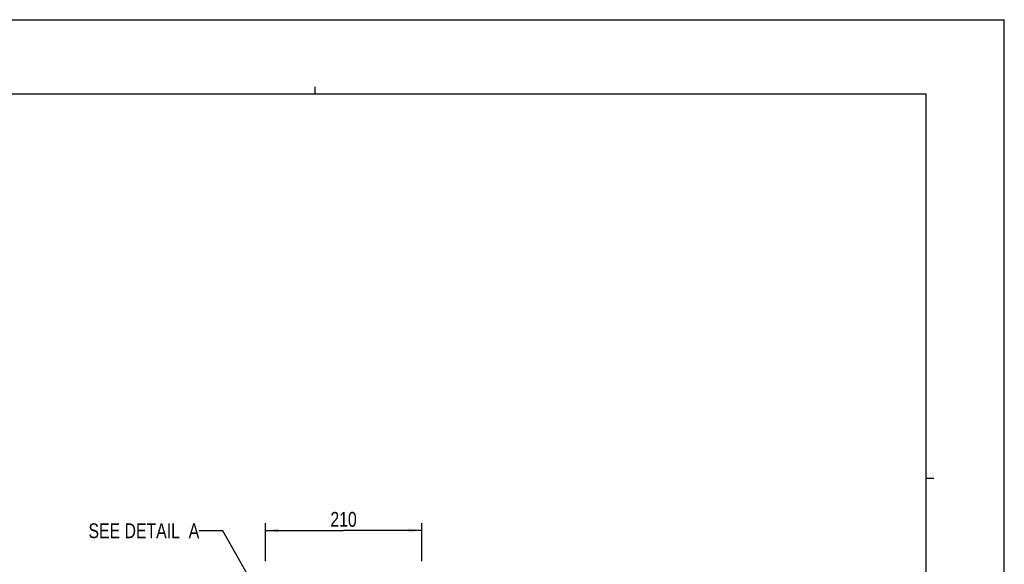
# Model space of a CAD drawing. Header units: inches. Extents: x 0 to 117, y 0 to 83.
# Tile 64 of 64: x 65 to 117, y 54 to 83. Entities that reach past the tile are written whole.
import ezdxf

# ---------------------------------------------------------------- set-up
doc = ezdxf.new("R2010")
doc.units = ezdxf.units.IN
doc.header["$LTSCALE"] = 6.431102
doc.header["$MEASUREMENT"] = 0
doc.layers.get('0').update_dxf_attribs({"linetype": 'CONTINUOUS'})
doc.styles.get("Standard").update_dxf_attribs({"font": 'txt', "width": 0.8})
doc.dimstyles.new('DIMSTYLE_2', dxfattribs={"dimtxt": 0.78125, "dimasz": 0.7, "dimexe": 0.18, "dimexo": 0.0625, "dimgap": 0.09, "dimtad": 1, "dimdec": 0, "dimzin": 4, "dimdsep": 46, "dimtxsty": 'STANDARD', "dimblk": '_FILLED', "dimblk1": '_FILLED', "dimblk2": '_FILLED', "dimcen": 0.09, "dimadec": 0, "dimazin": 0, "dimtfac": 1, "dimtdec": 0, "dimtofl": 0, "dimtmove": 0, "dimatfit": 3, "dimldrblk": '_FILLED', "dimfxl": 1, "dimtolj": 1, "dimtzin": 4, "dimarcsym": 0})
doc.dimstyles.get("Standard").update_dxf_attribs({"dimtxt": 0.78125, "dimasz": 0.14, "dimexe": 0.18, "dimexo": 0.0625, "dimgap": 0.09, "dimtad": 1, "dimdec": 3, "dimzin": 4, "dimdsep": 46, "dimtxsty": 'STANDARD', "dimblk": '_FILLED', "dimblk1": '_FILLED', "dimblk2": '_FILLED', "dimcen": 0.09, "dimadec": 0, "dimazin": 0, "dimtp": 0.001, "dimtm": 0.001, "dimtfac": 1, "dimtdec": 3, "dimtofl": 0, "dimtmove": 0, "dimatfit": 3, "dimldrblk": '_FILLED', "dimfxl": 1, "dimtolj": 1, "dimtzin": 4, "dimarcsym": 0})

# ---------------------------------------------------------------- blocks, each defined once
blk = doc.blocks.new('_FILLED')
at = {"color": 0, "linetype": 'BYBLOCK'}
blk.add_solid([(0, 0), (-1, 0.143), (-1, -0.143)], dxfattribs=at)
blk = doc.blocks.new('*D11')
at = {"color": 7, "linetype": 'CONTINUOUS'}
for p, q in [((77.872, 54.064), (77.872, 56.073)), ((77.872, 55.698), (82.006, 55.698)), ((86.139, 55.698), (82.006, 55.698)), ((86.139, 54.064), (86.139, 56.073))]:
    blk.add_line(p, q, dxfattribs=at)
at = {"color": 7, "linetype": 'CONTINUOUS', "xscale": 0.7, "yscale": 0.7, "zscale": 0.7, "rotation": 180}
blk.add_blockref('_FILLED', (77.872, 55.698), dxfattribs=at)
at = {"color": 7, "linetype": 'CONTINUOUS', "xscale": 0.7, "yscale": 0.7, "zscale": 0.7}
blk.add_blockref('_FILLED', (86.139, 55.698), dxfattribs=at)
at = {"color": 7, "linetype": 'CONTINUOUS', "insert": (82.006, 56.674), "char_height": 0.7812, "width": 1.875, "attachment_point": 2, "line_spacing_factor": 0.9}
blk.add_mtext('210', dxfattribs=at)

msp = doc.modelspace()

# ---------------------------------------------------------------- linework, layer by layer
at = {"color": 7, "linetype": 'CONTINUOUS'}
for p, q in [((0, 82.677), (116.929, 82.677)), ((116.929, 0), (116.929, 82.677)), ((80.512, 78.74), (80.512, 79.134)), ((112.795, 78.74), (4.134, 78.74)), ((112.795, 3.937), (112.795, 78.74)), ((112.795, 58.465), (113.209, 58.465))]:
    msp.add_line(p, q, dxfattribs=at)

# ---------------------------------------------------------------- texts
at = {"color": 7, "linetype": 'CONTINUOUS', "insert": (74.378, 56.069), "char_height": 0.78125, "width": 8.125, "attachment_point": 3, "line_spacing_factor": 0.9}
msp.add_mtext('SEE DETAIL  A', dxfattribs=at)

# ---------------------------------------------------------------- dimensions: what is measured, and where the dimension line sits
at = {"color": 7, "linetype": 'CONTINUOUS'}
dim = msp.add_linear_dim(base=(86.139, 55.698), p1=(77.872, 54.064), p2=(86.139, 54.064), dimstyle='DIMSTYLE_2', dxfattribs=at)
dim.commit()
dim.dimension.update_dxf_attribs({"geometry": '*D11', "text_midpoint": (81.068, 56.283), "dimtype": 160})

# ---------------------------------------------------------------- leaders
msp.add_leader([(77.332, 52.683), (75.628, 55.679), (74.378, 55.679)], dimstyle='STANDARD', override={"dimtad": 0}, dxfattribs=at)

doc.saveas('drawing.dxf')
